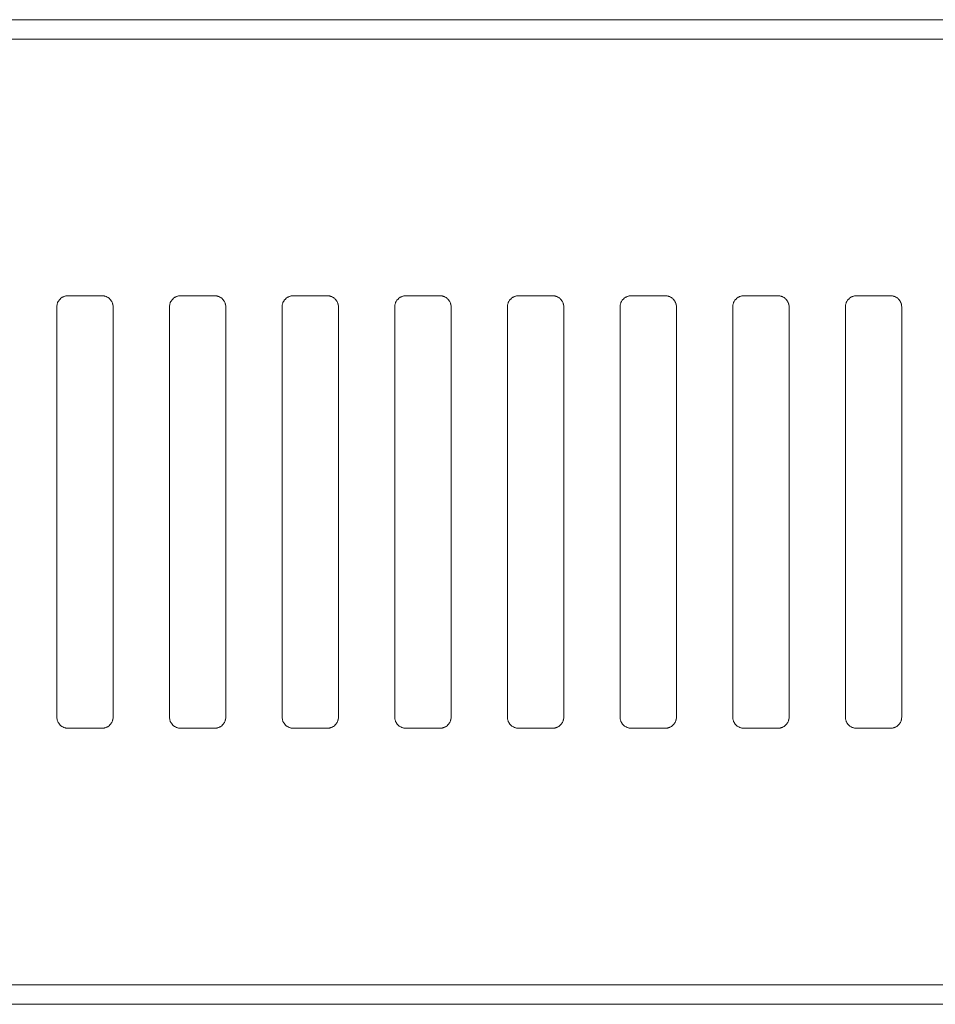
# Model space of a CAD drawing. Header units: millimetres. Extents: x 0 to 2122, y 0 to 1639.
# Tile 12 of 75: x 579 to 620, y 778 to 822. Entities that reach past the tile are written whole.
import ezdxf

# ---------------------------------------------------------------- set-up
doc = ezdxf.new("R2010")
doc.units = ezdxf.units.MM
doc.layers.add('1', color=7, linetype='Continuous', true_color=0xffffff)

msp = doc.modelspace()

# ---------------------------------------------------------------- linework, layer by layer
at = {"layer": '1', "color": 7, "linetype": 'Continuous', "lineweight": 13}
for p, q in [((763.193, 821.87), (344.193, 821.87)), ((763.193, 821.001), (344.193, 821.001)), ((581.293, 809.62), (582.793, 809.62)), ((586.293, 809.62), (587.793, 809.62)), ((591.293, 809.62), (592.793, 809.62)), ((596.293, 809.62), (597.793, 809.62)), ((601.293, 809.62), (602.793, 809.62)), ((606.293, 809.62), (607.793, 809.62)), ((611.293, 809.62), (612.793, 809.62)), ((616.293, 809.62), (617.793, 809.62)), ((580.793, 809.12), (580.793, 790.92)), ((583.293, 809.12), (583.293, 790.92)), ((585.793, 809.12), (585.793, 790.92)), ((588.293, 809.12), (588.293, 790.92)), ((590.793, 809.12), (590.793, 790.92)), ((593.293, 809.12), (593.293, 790.92)), ((595.793, 809.12), (595.793, 790.92)), ((598.293, 809.12), (598.293, 790.92)), ((600.793, 809.12), (600.793, 790.92)), ((603.293, 809.12), (603.293, 790.92)), ((605.793, 809.12), (605.793, 790.92)), ((608.293, 809.12), (608.293, 790.92)), ((610.793, 809.12), (610.793, 790.92)), ((613.293, 809.12), (613.293, 790.92)), ((615.793, 809.12), (615.793, 790.92)), ((618.293, 809.12), (618.293, 790.92)), ((581.293, 790.42), (582.793, 790.42)), ((586.293, 790.42), (587.793, 790.42)), ((591.293, 790.42), (592.793, 790.42)), ((596.293, 790.42), (597.793, 790.42)), ((601.293, 790.42), (602.793, 790.42)), ((606.293, 790.42), (607.793, 790.42)), ((611.293, 790.42), (612.793, 790.42)), ((616.293, 790.42), (617.793, 790.42)), ((763.193, 779.039), (344.193, 779.039)), ((763.193, 778.17), (344.193, 778.17))]:
    msp.add_line(p, q, dxfattribs=at)
for points, knots in [([(580.793, 809.12), (580.793, 809.153), (580.796, 809.186), (580.805, 809.233), (580.809, 809.249), (580.819, 809.281), (580.824, 809.296), (580.843, 809.342), (580.858, 809.37), (580.886, 809.411), (580.895, 809.424), (580.916, 809.45), (580.927, 809.462), (580.962, 809.496), (580.987, 809.517), (581.028, 809.545), (581.042, 809.553), (581.071, 809.569), (581.1, 809.583), (581.131, 809.594), (581.162, 809.603), (581.178, 809.607), (581.227, 809.617), (581.26, 809.62), (581.293, 809.62)], [0, 0, 0, 0, 0.125, 0.125, 0.1875, 0.1875, 0.25, 0.25, 0.375, 0.375, 0.4375, 0.4375, 0.5, 0.5, 0.625, 0.625, 0.6875, 0.6875, 0.75, 0.8125, 0.8125, 0.875, 0.875, 1, 1, 1, 1]), ([(582.793, 809.62), (582.826, 809.62), (582.858, 809.617), (582.906, 809.607), (582.922, 809.604), (582.954, 809.594), (582.969, 809.588), (583.015, 809.569), (583.043, 809.554), (583.084, 809.527), (583.097, 809.517), (583.123, 809.496), (583.135, 809.485), (583.17, 809.451), (583.19, 809.425), (583.213, 809.391), (583.217, 809.384), (583.226, 809.37), (583.238, 809.349), (583.255, 809.312), (583.266, 809.281), (583.276, 809.25), (583.28, 809.234), (583.289, 809.186), (583.293, 809.153), (583.293, 809.12)], [0, 0, 0, 0, 0.125, 0.125, 0.1875, 0.1875, 0.25, 0.25, 0.375, 0.375, 0.4375, 0.4375, 0.5, 0.5, 0.625, 0.625, 0.65625, 0.65625, 0.6875, 0.75, 0.8125, 0.8125, 0.875, 0.875, 1, 1, 1, 1]), ([(585.793, 809.12), (585.793, 809.153), (585.796, 809.186), (585.805, 809.233), (585.809, 809.249), (585.819, 809.281), (585.824, 809.296), (585.843, 809.342), (585.858, 809.37), (585.886, 809.411), (585.895, 809.424), (585.916, 809.45), (585.927, 809.462), (585.962, 809.496), (585.987, 809.517), (586.028, 809.545), (586.042, 809.553), (586.071, 809.569), (586.1, 809.583), (586.131, 809.594), (586.162, 809.603), (586.178, 809.607), (586.227, 809.617), (586.26, 809.62), (586.293, 809.62)], [0, 0, 0, 0, 0.125, 0.125, 0.1875, 0.1875, 0.25, 0.25, 0.375, 0.375, 0.4375, 0.4375, 0.5, 0.5, 0.625, 0.625, 0.6875, 0.6875, 0.75, 0.8125, 0.8125, 0.875, 0.875, 1, 1, 1, 1]), ([(587.793, 809.62), (587.826, 809.62), (587.858, 809.617), (587.906, 809.607), (587.922, 809.604), (587.954, 809.594), (587.969, 809.588), (588.015, 809.569), (588.043, 809.554), (588.084, 809.527), (588.097, 809.517), (588.123, 809.496), (588.135, 809.485), (588.17, 809.451), (588.19, 809.425), (588.213, 809.391), (588.217, 809.384), (588.226, 809.37), (588.238, 809.349), (588.255, 809.312), (588.266, 809.281), (588.276, 809.25), (588.28, 809.234), (588.289, 809.186), (588.293, 809.153), (588.293, 809.12)], [0, 0, 0, 0, 0.125, 0.125, 0.1875, 0.1875, 0.25, 0.25, 0.375, 0.375, 0.4375, 0.4375, 0.5, 0.5, 0.625, 0.625, 0.65625, 0.65625, 0.6875, 0.75, 0.8125, 0.8125, 0.875, 0.875, 1, 1, 1, 1]), ([(590.793, 809.12), (590.793, 809.153), (590.796, 809.186), (590.805, 809.233), (590.809, 809.249), (590.819, 809.281), (590.824, 809.296), (590.843, 809.342), (590.858, 809.37), (590.886, 809.411), (590.895, 809.424), (590.916, 809.45), (590.927, 809.462), (590.962, 809.496), (590.987, 809.517), (591.028, 809.545), (591.042, 809.553), (591.071, 809.569), (591.1, 809.583), (591.131, 809.594), (591.162, 809.603), (591.178, 809.607), (591.227, 809.617), (591.26, 809.62), (591.293, 809.62)], [0, 0, 0, 0, 0.125, 0.125, 0.1875, 0.1875, 0.25, 0.25, 0.375, 0.375, 0.4375, 0.4375, 0.5, 0.5, 0.625, 0.625, 0.6875, 0.6875, 0.75, 0.8125, 0.8125, 0.875, 0.875, 1, 1, 1, 1]), ([(592.793, 809.62), (592.826, 809.62), (592.858, 809.617), (592.906, 809.607), (592.922, 809.604), (592.954, 809.594), (592.969, 809.588), (593.015, 809.569), (593.043, 809.554), (593.084, 809.527), (593.097, 809.517), (593.123, 809.496), (593.135, 809.485), (593.17, 809.451), (593.19, 809.425), (593.213, 809.391), (593.217, 809.384), (593.226, 809.37), (593.238, 809.349), (593.255, 809.312), (593.266, 809.281), (593.276, 809.25), (593.28, 809.234), (593.289, 809.186), (593.293, 809.153), (593.293, 809.12)], [0, 0, 0, 0, 0.125, 0.125, 0.1875, 0.1875, 0.25, 0.25, 0.375, 0.375, 0.4375, 0.4375, 0.5, 0.5, 0.625, 0.625, 0.65625, 0.65625, 0.6875, 0.75, 0.8125, 0.8125, 0.875, 0.875, 1, 1, 1, 1]), ([(595.793, 809.12), (595.793, 809.153), (595.796, 809.186), (595.805, 809.233), (595.809, 809.249), (595.819, 809.281), (595.824, 809.296), (595.843, 809.342), (595.858, 809.37), (595.886, 809.411), (595.895, 809.424), (595.916, 809.45), (595.927, 809.462), (595.962, 809.496), (595.987, 809.517), (596.028, 809.545), (596.042, 809.553), (596.071, 809.569), (596.1, 809.583), (596.131, 809.594), (596.162, 809.603), (596.178, 809.607), (596.227, 809.617), (596.26, 809.62), (596.293, 809.62)], [0, 0, 0, 0, 0.125, 0.125, 0.1875, 0.1875, 0.25, 0.25, 0.375, 0.375, 0.4375, 0.4375, 0.5, 0.5, 0.625, 0.625, 0.6875, 0.6875, 0.75, 0.8125, 0.8125, 0.875, 0.875, 1, 1, 1, 1]), ([(597.793, 809.62), (597.826, 809.62), (597.858, 809.617), (597.906, 809.607), (597.922, 809.604), (597.954, 809.594), (597.969, 809.588), (598.015, 809.569), (598.043, 809.554), (598.084, 809.527), (598.097, 809.517), (598.123, 809.496), (598.135, 809.485), (598.17, 809.451), (598.19, 809.425), (598.213, 809.391), (598.217, 809.384), (598.226, 809.37), (598.238, 809.349), (598.255, 809.312), (598.266, 809.281), (598.276, 809.25), (598.28, 809.234), (598.289, 809.186), (598.293, 809.153), (598.293, 809.12)], [0, 0, 0, 0, 0.125, 0.125, 0.1875, 0.1875, 0.25, 0.25, 0.375, 0.375, 0.4375, 0.4375, 0.5, 0.5, 0.625, 0.625, 0.65625, 0.65625, 0.6875, 0.75, 0.8125, 0.8125, 0.875, 0.875, 1, 1, 1, 1]), ([(600.793, 809.12), (600.793, 809.153), (600.796, 809.186), (600.805, 809.233), (600.809, 809.249), (600.819, 809.281), (600.824, 809.296), (600.843, 809.342), (600.858, 809.37), (600.886, 809.411), (600.895, 809.424), (600.916, 809.45), (600.927, 809.462), (600.962, 809.496), (600.987, 809.517), (601.028, 809.545), (601.042, 809.553), (601.071, 809.569), (601.1, 809.583), (601.131, 809.594), (601.162, 809.603), (601.178, 809.607), (601.227, 809.617), (601.26, 809.62), (601.293, 809.62)], [0, 0, 0, 0, 0.125, 0.125, 0.1875, 0.1875, 0.25, 0.25, 0.375, 0.375, 0.4375, 0.4375, 0.5, 0.5, 0.625, 0.625, 0.6875, 0.6875, 0.75, 0.8125, 0.8125, 0.875, 0.875, 1, 1, 1, 1]), ([(602.793, 809.62), (602.826, 809.62), (602.858, 809.617), (602.906, 809.607), (602.922, 809.604), (602.954, 809.594), (602.969, 809.588), (603.015, 809.569), (603.043, 809.554), (603.084, 809.527), (603.097, 809.517), (603.123, 809.496), (603.135, 809.485), (603.17, 809.451), (603.19, 809.425), (603.213, 809.391), (603.217, 809.384), (603.226, 809.37), (603.238, 809.349), (603.255, 809.312), (603.266, 809.281), (603.276, 809.25), (603.28, 809.234), (603.289, 809.186), (603.293, 809.153), (603.293, 809.12)], [0, 0, 0, 0, 0.125, 0.125, 0.1875, 0.1875, 0.25, 0.25, 0.375, 0.375, 0.4375, 0.4375, 0.5, 0.5, 0.625, 0.625, 0.65625, 0.65625, 0.6875, 0.75, 0.8125, 0.8125, 0.875, 0.875, 1, 1, 1, 1]), ([(605.793, 809.12), (605.793, 809.153), (605.796, 809.186), (605.805, 809.233), (605.809, 809.249), (605.819, 809.281), (605.824, 809.296), (605.843, 809.342), (605.858, 809.37), (605.886, 809.411), (605.895, 809.424), (605.916, 809.45), (605.927, 809.462), (605.962, 809.496), (605.987, 809.517), (606.028, 809.545), (606.042, 809.553), (606.071, 809.569), (606.1, 809.583), (606.131, 809.594), (606.162, 809.603), (606.178, 809.607), (606.227, 809.617), (606.26, 809.62), (606.293, 809.62)], [0, 0, 0, 0, 0.125, 0.125, 0.1875, 0.1875, 0.25, 0.25, 0.375, 0.375, 0.4375, 0.4375, 0.5, 0.5, 0.625, 0.625, 0.6875, 0.6875, 0.75, 0.8125, 0.8125, 0.875, 0.875, 1, 1, 1, 1]), ([(607.793, 809.62), (607.826, 809.62), (607.858, 809.617), (607.906, 809.607), (607.922, 809.604), (607.954, 809.594), (607.969, 809.588), (608.015, 809.569), (608.043, 809.554), (608.084, 809.527), (608.097, 809.517), (608.123, 809.496), (608.135, 809.485), (608.17, 809.451), (608.19, 809.425), (608.213, 809.391), (608.217, 809.384), (608.226, 809.37), (608.238, 809.349), (608.255, 809.312), (608.266, 809.281), (608.276, 809.25), (608.28, 809.234), (608.289, 809.186), (608.293, 809.153), (608.293, 809.12)], [0, 0, 0, 0, 0.125, 0.125, 0.1875, 0.1875, 0.25, 0.25, 0.375, 0.375, 0.4375, 0.4375, 0.5, 0.5, 0.625, 0.625, 0.65625, 0.65625, 0.6875, 0.75, 0.8125, 0.8125, 0.875, 0.875, 1, 1, 1, 1]), ([(610.793, 809.12), (610.793, 809.153), (610.796, 809.186), (610.805, 809.233), (610.809, 809.249), (610.819, 809.281), (610.824, 809.296), (610.843, 809.342), (610.858, 809.37), (610.886, 809.411), (610.895, 809.424), (610.916, 809.45), (610.927, 809.462), (610.962, 809.496), (610.987, 809.517), (611.028, 809.545), (611.042, 809.553), (611.071, 809.569), (611.1, 809.583), (611.131, 809.594), (611.162, 809.603), (611.178, 809.607), (611.227, 809.617), (611.26, 809.62), (611.293, 809.62)], [0, 0, 0, 0, 0.125, 0.125, 0.1875, 0.1875, 0.25, 0.25, 0.375, 0.375, 0.4375, 0.4375, 0.5, 0.5, 0.625, 0.625, 0.6875, 0.6875, 0.75, 0.8125, 0.8125, 0.875, 0.875, 1, 1, 1, 1]), ([(612.793, 809.62), (612.826, 809.62), (612.858, 809.617), (612.906, 809.607), (612.922, 809.604), (612.954, 809.594), (612.969, 809.588), (613.015, 809.569), (613.043, 809.554), (613.084, 809.527), (613.097, 809.517), (613.123, 809.496), (613.135, 809.485), (613.17, 809.451), (613.19, 809.425), (613.213, 809.391), (613.217, 809.384), (613.226, 809.37), (613.238, 809.349), (613.255, 809.312), (613.266, 809.281), (613.276, 809.25), (613.28, 809.234), (613.289, 809.186), (613.293, 809.153), (613.293, 809.12)], [0, 0, 0, 0, 0.125, 0.125, 0.1875, 0.1875, 0.25, 0.25, 0.375, 0.375, 0.4375, 0.4375, 0.5, 0.5, 0.625, 0.625, 0.65625, 0.65625, 0.6875, 0.75, 0.8125, 0.8125, 0.875, 0.875, 1, 1, 1, 1]), ([(615.793, 809.12), (615.793, 809.153), (615.796, 809.186), (615.805, 809.233), (615.809, 809.249), (615.819, 809.281), (615.824, 809.296), (615.843, 809.342), (615.858, 809.37), (615.886, 809.411), (615.895, 809.424), (615.916, 809.45), (615.927, 809.462), (615.962, 809.496), (615.987, 809.517), (616.028, 809.545), (616.042, 809.553), (616.071, 809.569), (616.1, 809.583), (616.131, 809.594), (616.162, 809.603), (616.178, 809.607), (616.227, 809.617), (616.26, 809.62), (616.293, 809.62)], [0, 0, 0, 0, 0.125, 0.125, 0.1875, 0.1875, 0.25, 0.25, 0.375, 0.375, 0.4375, 0.4375, 0.5, 0.5, 0.625, 0.625, 0.6875, 0.6875, 0.75, 0.8125, 0.8125, 0.875, 0.875, 1, 1, 1, 1]), ([(617.793, 809.62), (617.826, 809.62), (617.858, 809.617), (617.906, 809.607), (617.922, 809.604), (617.954, 809.594), (617.969, 809.588), (618.015, 809.569), (618.043, 809.554), (618.084, 809.527), (618.097, 809.517), (618.123, 809.496), (618.135, 809.485), (618.17, 809.451), (618.19, 809.425), (618.213, 809.391), (618.217, 809.384), (618.226, 809.37), (618.238, 809.349), (618.255, 809.312), (618.266, 809.281), (618.276, 809.25), (618.28, 809.234), (618.289, 809.186), (618.293, 809.153), (618.293, 809.12)], [0, 0, 0, 0, 0.125, 0.125, 0.1875, 0.1875, 0.25, 0.25, 0.375, 0.375, 0.4375, 0.4375, 0.5, 0.5, 0.625, 0.625, 0.65625, 0.65625, 0.6875, 0.75, 0.8125, 0.8125, 0.875, 0.875, 1, 1, 1, 1]), ([(581.293, 790.42), (581.26, 790.42), (581.227, 790.424), (581.179, 790.433), (581.163, 790.437), (581.132, 790.447), (581.116, 790.452), (581.071, 790.471), (581.042, 790.486), (581.001, 790.514), (580.988, 790.524), (580.963, 790.544), (580.95, 790.555), (580.916, 790.59), (580.895, 790.615), (580.872, 790.649), (580.868, 790.656), (580.86, 790.67), (580.847, 790.692), (580.83, 790.729), (580.819, 790.759), (580.81, 790.79), (580.806, 790.806), (580.796, 790.855), (580.793, 790.887), (580.793, 790.92)], [0, 0, 0, 0, 0.125, 0.125, 0.1875, 0.1875, 0.25, 0.25, 0.375, 0.375, 0.4375, 0.4375, 0.5, 0.5, 0.625, 0.625, 0.65625, 0.65625, 0.6875, 0.75, 0.8125, 0.8125, 0.875, 0.875, 1, 1, 1, 1]), ([(583.293, 790.92), (583.293, 790.887), (583.289, 790.855), (583.28, 790.807), (583.276, 790.791), (583.267, 790.76), (583.261, 790.744), (583.242, 790.699), (583.227, 790.67), (583.2, 790.63), (583.19, 790.616), (583.169, 790.591), (583.158, 790.579), (583.124, 790.544), (583.099, 790.523), (583.058, 790.496), (583.043, 790.487), (583.015, 790.472), (582.985, 790.458), (582.954, 790.447), (582.923, 790.437), (582.907, 790.433), (582.859, 790.424), (582.826, 790.42), (582.793, 790.42)], [0, 0, 0, 0, 0.125, 0.125, 0.1875, 0.1875, 0.25, 0.25, 0.375, 0.375, 0.4375, 0.4375, 0.5, 0.5, 0.625, 0.625, 0.6875, 0.6875, 0.75, 0.8125, 0.8125, 0.875, 0.875, 1, 1, 1, 1]), ([(586.293, 790.42), (586.26, 790.42), (586.227, 790.424), (586.179, 790.433), (586.163, 790.437), (586.132, 790.447), (586.116, 790.452), (586.071, 790.471), (586.042, 790.486), (586.001, 790.514), (585.988, 790.524), (585.963, 790.544), (585.95, 790.555), (585.916, 790.59), (585.895, 790.615), (585.872, 790.649), (585.868, 790.656), (585.86, 790.67), (585.847, 790.692), (585.83, 790.729), (585.819, 790.759), (585.81, 790.79), (585.806, 790.806), (585.796, 790.855), (585.793, 790.887), (585.793, 790.92)], [0, 0, 0, 0, 0.125, 0.125, 0.1875, 0.1875, 0.25, 0.25, 0.375, 0.375, 0.4375, 0.4375, 0.5, 0.5, 0.625, 0.625, 0.65625, 0.65625, 0.6875, 0.75, 0.8125, 0.8125, 0.875, 0.875, 1, 1, 1, 1]), ([(588.293, 790.92), (588.293, 790.887), (588.289, 790.855), (588.28, 790.807), (588.276, 790.791), (588.267, 790.76), (588.261, 790.744), (588.242, 790.699), (588.227, 790.67), (588.2, 790.63), (588.19, 790.616), (588.169, 790.591), (588.158, 790.579), (588.124, 790.544), (588.099, 790.523), (588.058, 790.496), (588.043, 790.487), (588.015, 790.472), (587.985, 790.458), (587.954, 790.447), (587.923, 790.437), (587.907, 790.433), (587.859, 790.424), (587.826, 790.42), (587.793, 790.42)], [0, 0, 0, 0, 0.125, 0.125, 0.1875, 0.1875, 0.25, 0.25, 0.375, 0.375, 0.4375, 0.4375, 0.5, 0.5, 0.625, 0.625, 0.6875, 0.6875, 0.75, 0.8125, 0.8125, 0.875, 0.875, 1, 1, 1, 1]), ([(591.293, 790.42), (591.26, 790.42), (591.227, 790.424), (591.179, 790.433), (591.163, 790.437), (591.132, 790.447), (591.116, 790.452), (591.071, 790.471), (591.042, 790.486), (591.001, 790.514), (590.988, 790.524), (590.963, 790.544), (590.95, 790.555), (590.916, 790.59), (590.895, 790.615), (590.872, 790.649), (590.868, 790.656), (590.86, 790.67), (590.847, 790.692), (590.83, 790.729), (590.819, 790.759), (590.81, 790.79), (590.806, 790.806), (590.796, 790.855), (590.793, 790.887), (590.793, 790.92)], [0, 0, 0, 0, 0.125, 0.125, 0.1875, 0.1875, 0.25, 0.25, 0.375, 0.375, 0.4375, 0.4375, 0.5, 0.5, 0.625, 0.625, 0.65625, 0.65625, 0.6875, 0.75, 0.8125, 0.8125, 0.875, 0.875, 1, 1, 1, 1]), ([(593.293, 790.92), (593.293, 790.887), (593.289, 790.855), (593.28, 790.807), (593.276, 790.791), (593.267, 790.76), (593.261, 790.744), (593.242, 790.699), (593.227, 790.67), (593.2, 790.63), (593.19, 790.616), (593.169, 790.591), (593.158, 790.579), (593.124, 790.544), (593.099, 790.523), (593.058, 790.496), (593.043, 790.487), (593.015, 790.472), (592.985, 790.458), (592.954, 790.447), (592.923, 790.437), (592.907, 790.433), (592.859, 790.424), (592.826, 790.42), (592.793, 790.42)], [0, 0, 0, 0, 0.125, 0.125, 0.1875, 0.1875, 0.25, 0.25, 0.375, 0.375, 0.4375, 0.4375, 0.5, 0.5, 0.625, 0.625, 0.6875, 0.6875, 0.75, 0.8125, 0.8125, 0.875, 0.875, 1, 1, 1, 1]), ([(596.293, 790.42), (596.26, 790.42), (596.227, 790.424), (596.179, 790.433), (596.163, 790.437), (596.132, 790.447), (596.116, 790.452), (596.071, 790.471), (596.042, 790.486), (596.001, 790.514), (595.988, 790.524), (595.963, 790.544), (595.95, 790.555), (595.916, 790.59), (595.895, 790.615), (595.872, 790.649), (595.868, 790.656), (595.86, 790.67), (595.847, 790.692), (595.83, 790.729), (595.819, 790.759), (595.81, 790.79), (595.806, 790.806), (595.796, 790.855), (595.793, 790.887), (595.793, 790.92)], [0, 0, 0, 0, 0.125, 0.125, 0.1875, 0.1875, 0.25, 0.25, 0.375, 0.375, 0.4375, 0.4375, 0.5, 0.5, 0.625, 0.625, 0.65625, 0.65625, 0.6875, 0.75, 0.8125, 0.8125, 0.875, 0.875, 1, 1, 1, 1]), ([(598.293, 790.92), (598.293, 790.887), (598.289, 790.855), (598.28, 790.807), (598.276, 790.791), (598.267, 790.76), (598.261, 790.744), (598.242, 790.699), (598.227, 790.67), (598.2, 790.63), (598.19, 790.616), (598.169, 790.591), (598.158, 790.579), (598.124, 790.544), (598.099, 790.523), (598.058, 790.496), (598.043, 790.487), (598.015, 790.472), (597.985, 790.458), (597.954, 790.447), (597.923, 790.437), (597.907, 790.433), (597.859, 790.424), (597.826, 790.42), (597.793, 790.42)], [0, 0, 0, 0, 0.125, 0.125, 0.1875, 0.1875, 0.25, 0.25, 0.375, 0.375, 0.4375, 0.4375, 0.5, 0.5, 0.625, 0.625, 0.6875, 0.6875, 0.75, 0.8125, 0.8125, 0.875, 0.875, 1, 1, 1, 1]), ([(601.293, 790.42), (601.26, 790.42), (601.227, 790.424), (601.179, 790.433), (601.163, 790.437), (601.132, 790.447), (601.116, 790.452), (601.071, 790.471), (601.042, 790.486), (601.001, 790.514), (600.988, 790.524), (600.963, 790.544), (600.95, 790.555), (600.916, 790.59), (600.895, 790.615), (600.872, 790.649), (600.868, 790.656), (600.86, 790.67), (600.847, 790.692), (600.83, 790.729), (600.819, 790.759), (600.81, 790.79), (600.806, 790.806), (600.796, 790.855), (600.793, 790.887), (600.793, 790.92)], [0, 0, 0, 0, 0.125, 0.125, 0.1875, 0.1875, 0.25, 0.25, 0.375, 0.375, 0.4375, 0.4375, 0.5, 0.5, 0.625, 0.625, 0.65625, 0.65625, 0.6875, 0.75, 0.8125, 0.8125, 0.875, 0.875, 1, 1, 1, 1]), ([(603.293, 790.92), (603.293, 790.887), (603.289, 790.855), (603.28, 790.807), (603.276, 790.791), (603.267, 790.76), (603.261, 790.744), (603.242, 790.699), (603.227, 790.67), (603.2, 790.63), (603.19, 790.616), (603.169, 790.591), (603.158, 790.579), (603.124, 790.544), (603.099, 790.523), (603.058, 790.496), (603.043, 790.487), (603.015, 790.472), (602.985, 790.458), (602.954, 790.447), (602.923, 790.437), (602.907, 790.433), (602.859, 790.424), (602.826, 790.42), (602.793, 790.42)], [0, 0, 0, 0, 0.125, 0.125, 0.1875, 0.1875, 0.25, 0.25, 0.375, 0.375, 0.4375, 0.4375, 0.5, 0.5, 0.625, 0.625, 0.6875, 0.6875, 0.75, 0.8125, 0.8125, 0.875, 0.875, 1, 1, 1, 1]), ([(606.293, 790.42), (606.26, 790.42), (606.227, 790.424), (606.179, 790.433), (606.163, 790.437), (606.132, 790.447), (606.116, 790.452), (606.071, 790.471), (606.042, 790.486), (606.001, 790.514), (605.988, 790.524), (605.963, 790.544), (605.95, 790.555), (605.916, 790.59), (605.895, 790.615), (605.872, 790.649), (605.868, 790.656), (605.86, 790.67), (605.847, 790.692), (605.83, 790.729), (605.819, 790.759), (605.81, 790.79), (605.806, 790.806), (605.796, 790.855), (605.793, 790.887), (605.793, 790.92)], [0, 0, 0, 0, 0.125, 0.125, 0.1875, 0.1875, 0.25, 0.25, 0.375, 0.375, 0.4375, 0.4375, 0.5, 0.5, 0.625, 0.625, 0.65625, 0.65625, 0.6875, 0.75, 0.8125, 0.8125, 0.875, 0.875, 1, 1, 1, 1]), ([(608.293, 790.92), (608.293, 790.887), (608.289, 790.855), (608.28, 790.807), (608.276, 790.791), (608.267, 790.76), (608.261, 790.744), (608.242, 790.699), (608.227, 790.67), (608.2, 790.63), (608.19, 790.616), (608.169, 790.591), (608.158, 790.579), (608.124, 790.544), (608.099, 790.523), (608.058, 790.496), (608.043, 790.487), (608.015, 790.472), (607.985, 790.458), (607.954, 790.447), (607.923, 790.437), (607.907, 790.433), (607.859, 790.424), (607.826, 790.42), (607.793, 790.42)], [0, 0, 0, 0, 0.125, 0.125, 0.1875, 0.1875, 0.25, 0.25, 0.375, 0.375, 0.4375, 0.4375, 0.5, 0.5, 0.625, 0.625, 0.6875, 0.6875, 0.75, 0.8125, 0.8125, 0.875, 0.875, 1, 1, 1, 1]), ([(611.293, 790.42), (611.26, 790.42), (611.227, 790.424), (611.179, 790.433), (611.163, 790.437), (611.132, 790.447), (611.116, 790.452), (611.071, 790.471), (611.042, 790.486), (611.001, 790.514), (610.988, 790.524), (610.963, 790.544), (610.95, 790.555), (610.916, 790.59), (610.895, 790.615), (610.872, 790.649), (610.868, 790.656), (610.86, 790.67), (610.847, 790.692), (610.83, 790.729), (610.819, 790.759), (610.81, 790.79), (610.806, 790.806), (610.796, 790.855), (610.793, 790.887), (610.793, 790.92)], [0, 0, 0, 0, 0.125, 0.125, 0.1875, 0.1875, 0.25, 0.25, 0.375, 0.375, 0.4375, 0.4375, 0.5, 0.5, 0.625, 0.625, 0.65625, 0.65625, 0.6875, 0.75, 0.8125, 0.8125, 0.875, 0.875, 1, 1, 1, 1]), ([(613.293, 790.92), (613.293, 790.887), (613.289, 790.855), (613.28, 790.807), (613.276, 790.791), (613.267, 790.76), (613.261, 790.744), (613.242, 790.699), (613.227, 790.67), (613.2, 790.63), (613.19, 790.616), (613.169, 790.591), (613.158, 790.579), (613.124, 790.544), (613.099, 790.523), (613.058, 790.496), (613.043, 790.487), (613.015, 790.472), (612.985, 790.458), (612.954, 790.447), (612.923, 790.437), (612.907, 790.433), (612.859, 790.424), (612.826, 790.42), (612.793, 790.42)], [0, 0, 0, 0, 0.125, 0.125, 0.1875, 0.1875, 0.25, 0.25, 0.375, 0.375, 0.4375, 0.4375, 0.5, 0.5, 0.625, 0.625, 0.6875, 0.6875, 0.75, 0.8125, 0.8125, 0.875, 0.875, 1, 1, 1, 1]), ([(616.293, 790.42), (616.26, 790.42), (616.227, 790.424), (616.179, 790.433), (616.163, 790.437), (616.132, 790.447), (616.116, 790.452), (616.071, 790.471), (616.042, 790.486), (616.001, 790.514), (615.988, 790.524), (615.963, 790.544), (615.95, 790.555), (615.916, 790.59), (615.895, 790.615), (615.872, 790.649), (615.868, 790.656), (615.86, 790.67), (615.847, 790.692), (615.83, 790.729), (615.819, 790.759), (615.81, 790.79), (615.806, 790.806), (615.796, 790.855), (615.793, 790.887), (615.793, 790.92)], [0, 0, 0, 0, 0.125, 0.125, 0.1875, 0.1875, 0.25, 0.25, 0.375, 0.375, 0.4375, 0.4375, 0.5, 0.5, 0.625, 0.625, 0.65625, 0.65625, 0.6875, 0.75, 0.8125, 0.8125, 0.875, 0.875, 1, 1, 1, 1]), ([(618.293, 790.92), (618.293, 790.887), (618.289, 790.855), (618.28, 790.807), (618.276, 790.791), (618.267, 790.76), (618.261, 790.744), (618.242, 790.699), (618.227, 790.67), (618.2, 790.63), (618.19, 790.616), (618.169, 790.591), (618.158, 790.579), (618.124, 790.544), (618.099, 790.523), (618.058, 790.496), (618.043, 790.487), (618.015, 790.472), (617.985, 790.458), (617.954, 790.447), (617.923, 790.437), (617.907, 790.433), (617.859, 790.424), (617.826, 790.42), (617.793, 790.42)], [0, 0, 0, 0, 0.125, 0.125, 0.1875, 0.1875, 0.25, 0.25, 0.375, 0.375, 0.4375, 0.4375, 0.5, 0.5, 0.625, 0.625, 0.6875, 0.6875, 0.75, 0.8125, 0.8125, 0.875, 0.875, 1, 1, 1, 1])]:
    msp.add_open_spline(points, degree=3, knots=knots, dxfattribs=at)

doc.saveas('drawing.dxf')
